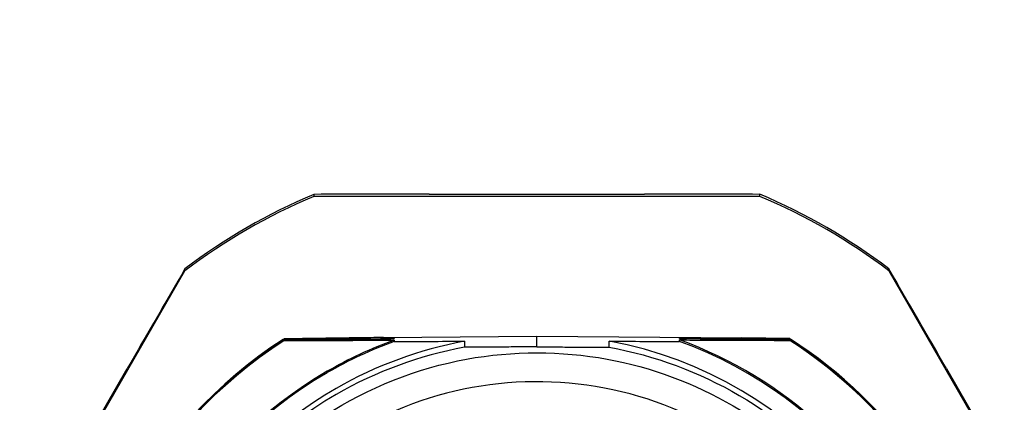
# Model space of a CAD drawing. Header units: millimetres. Extents: x 5828 to 6704, y 123 to 421.
# Tile 19 of 256: x 6384.82 to 6385.648, y 189.511 to 189.832. Entities that reach past the tile are written whole.
import ezdxf

# ---------------------------------------------------------------- set-up
doc = ezdxf.new("R2010")
doc.units = ezdxf.units.MM
doc.layers.add('外形图', color=7, linetype='Continuous')
doc.layers.add('尺寸标注', color=7, linetype='Continuous')
doc.styles.add('微软雅黑', font='msyh.ttc', dxfattribs={"height": 1.5})
doc.dimstyles.new('尺寸标注_1_20比例', dxfattribs={"dimtxt": 1.5, "dimasz": 1.25, "dimexe": 0.5, "dimexo": 0.4, "dimgap": 0.5, "dimtad": 1, "dimdec": 1, "dimlfac": 20, "dimdsep": 46, "dimtxsty": '微软雅黑', "dimcen": 0.09, "dimadec": 0, "dimazin": 0, "dimtp": 0.01, "dimtm": 0.01, "dimtfac": 1, "dimtdec": 1, "dimtofl": 0, "dimtmove": 0, "dimatfit": 3, "dimfxl": 1, "dimtolj": 1, "dimarcsym": 0})

# ---------------------------------------------------------------- blocks, each defined once
blk = doc.blocks.new('*D1099')
at = {"layer": 'Defpoints', "color": 0}
for p in [(6385.30447, 191.54881), (6370.13537, 186.94951), (6385.30451, 186.94951)]:
    blk.add_point(p, dxfattribs=at)
at = {"layer": '尺寸标注', "color": 0, "lineweight": -2}
for p, q in [((6384.90447, 191.54881), (6369.63537, 191.54881)), ((6370.13537, 190.29881), (6370.13537, 188.19951)), ((6384.90451, 186.94951), (6369.63537, 186.94951))]:
    blk.add_line(p, q, dxfattribs=at)
at = {"layer": '尺寸标注', "color": 0}
for points in [[(6370.34371, 190.29881), (6369.92704, 190.29881), (6370.13537, 191.54881)], [(6369.92704, 188.19951), (6370.34371, 188.19951), (6370.13537, 186.94951)]]:
    blk.add_solid(points, dxfattribs=at)
at = {"layer": '尺寸标注', "color": 0, "insert": (6368.8616, 189.3315), "char_height": 1.5, "attachment_point": 5, "rotation": 90, "style": '微软雅黑'}
blk.add_mtext('\\A1;\\A1;{\\fAlibaba PuHuiTi 3.0 55 Regular|b0|i0|c134|p18;92}', dxfattribs=at)

msp = doc.modelspace()

# ---------------------------------------------------------------- linework, layer by layer
at = {"layer": '外形图', "linetype": 'ByBlock'}
for p, q in [((6385.06699, 189.68538), (6385.06699, 189.68364)), ((6385.16404, 189.68556), (6385.34494, 189.68556)), ((6385.44199, 189.68364), (6385.44199, 189.68538)), ((6385.44199, 189.68364), (6385.06699, 189.68364)), ((6384.77103, 189.29632), (6384.95853, 189.62103)), ((6384.95853, 189.62103), (6384.95853, 189.62277)), ((6385.55045, 189.62277), (6385.55045, 189.62103)), ((6385.55045, 189.62103), (6385.73795, 189.29632)), ((6385.04126, 189.56348), (6385.04189, 189.56389)), ((6385.04134, 189.56337), (6385.04189, 189.56372)), ((6385.04189, 189.56389), (6385.04189, 189.56372)), ((6385.04189, 189.56258), (6385.04189, 189.56242)), ((6385.12537, 189.56504), (6385.25449, 189.56616)), ((6385.13365, 189.56386), (6385.1344, 189.56413)), ((6385.1344, 189.56413), (6385.13451, 189.56417)), ((6385.13451, 189.56417), (6385.13451, 189.56384)), ((6385.13451, 189.56286), (6385.13451, 189.56171)), ((6385.19364, 189.56197), (6385.19364, 189.5569)), ((6385.25449, 189.55728), (6385.25449, 189.56616)), ((6385.25449, 189.56616), (6385.42697, 189.56466)), ((6385.31534, 189.5569), (6385.31534, 189.56197)), ((6385.37447, 189.56399), (6385.37447, 189.56431)), ((6385.37447, 189.56431), (6385.37459, 189.56427)), ((6385.37447, 189.56171), (6385.37447, 189.56301)), ((6385.37459, 189.56427), (6385.37531, 189.56401)), ((6385.46709, 189.56413), (6385.42697, 189.56466)), ((6385.46709, 189.56396), (6385.46709, 189.56413)), ((6385.46709, 189.56396), (6385.46764, 189.56361)), ((6385.46709, 189.56265), (6385.46709, 189.56282)), ((6385.46717, 189.56407), (6385.46772, 189.56372)), ((6384.81955, 189.38228), (6384.91, 189.53892)), ((6385.59898, 189.53892), (6385.68943, 189.38228))]:
    msp.add_line(p, q, dxfattribs=at)
for centre, radius, start, end in [((6385.25549, 189.2336), 0.48953, 112.64712, 127.34532), ((6385.14513, 174.0009), 15.68467, 89.930921, 90.285448), ((6385.36385, 174.0009), 15.68467, 89.714552, 90.069079), ((6385.25424, 189.23494), 0.48801, 52.62793, 67.37944), ((6385.25549, 189.23186), 0.48953, 112.64712, 127.34532), ((6385.2535, 189.23186), 0.48953, 52.65468, 67.35288), ((6411.90555, 173.97256), 31.16201, 149.852962, 150.031093), ((6358.60343, 173.97256), 31.16201, 29.968907, 30.147038), ((6385.25477, 189.23309), 0.39338, 122.87183, 180.00042), ((6385.25477, 189.23293), 0.39338, 122.85809, 180.00047), ((6385.25477, 189.23178), 0.39338, 122.76241, 180.00042), ((6385.25477, 189.23162), 0.39338, 122.76235, 237.23759), ((6384.87342, 234.18792), 44.62452, 270.216314, 270.335232), ((6384.87342, 234.18663), 44.62453, 270.216314, 270.335232), ((6385.25501, 189.23067), 0.35337, 109.93814, 120.01599), ((6385.25477, 189.22961), 0.35321, 109.90627, 119.98638), ((6385.25534, 189.22763), 0.33998, 100.45676, 119.92479), ((6385.07437, 210.43222), 20.8706, 270.165101, 270.327428), ((6385.43658, 210.89117), 21.32954, 269.674318, 269.833153), ((6385.25458, 189.23005), 0.33741, 0.0002, 79.61564), ((6384.85674, 144.93292), 44.63407, 89.21649, 89.335391), ((6385.25482, 189.23175), 0.3522, 24.82799, 70.13942), ((6385.25459, 189.23031), 0.3524, 299.99406, 70.10439), ((6385.2549, 189.23222), 0.3927, 13.21074, 57.29288), ((6385.25498, 189.23243), 0.3926, 0.00012, 57.27921), ((6385.25313, 189.23157), 0.3953, 38.88355, 57.13591), ((6385.2549, 189.23369), 0.3927, 13.00239, 57.18355), ((6385.25534, 189.22257), 0.33998, 100.45677, 119.92478), ((6385.25478, 189.23121), 0.35279, 120.0271, 180.00081), ((6385.2544, 189.23031), 0.3524, 119.99405, 249.81951), ((6385.25443, 189.23004), 0.33744, 119.99405, 179.9984), ((6385.25443, 189.22498), 0.33744, 119.99411, 179.13973)]:
    msp.add_arc(centre, radius, start, end, dxfattribs=at)
for points, knots in [([(6385.12537, 189.56504), (6385.11835, 189.56495), (6385.09052, 189.56458), (6385.0627, 189.56419), (6385.04189, 189.56389)], [0, 0, 0, 0, 0.252421, 1, 1, 1, 1]), ([(6385.13451, 189.56384), (6385.12671, 189.56374), (6385.09584, 189.56335), (6385.06496, 189.56291), (6385.04189, 189.56258)], [0, 0, 0, 0, 0.252681, 1, 1, 1, 1]), ([(6385.37447, 189.56431), (6385.38227, 189.56428), (6385.41314, 189.56414), (6385.44402, 189.56403), (6385.46709, 189.56396)], [0, 0, 0, 0, 0.252681, 1, 1, 1, 1]), ([(6385.37447, 189.56301), (6385.38227, 189.56297), (6385.41314, 189.56283), (6385.44402, 189.56272), (6385.46709, 189.56265)], [0, 0, 0, 0, 0.252684, 1, 1, 1, 1]), ([(6385.25449, 189.55728), (6385.24925, 189.55724), (6385.24139, 189.55717), (6385.23091, 189.55709), (6385.22307, 189.55702), (6385.21524, 189.55697), (6385.20875, 189.55693), (6385.2036, 189.5569), (6385.20044, 189.55689), (6385.19794, 189.55687), (6385.19624, 189.55691), (6385.19477, 189.55679), (6385.19413, 189.55698), (6385.19364, 189.55681), (6385.19364, 189.5569)], [0, 0, 0, 0, 0.258378, 0.387505, 0.51651, 0.645233, 0.773257, 0.836652, 0.899062, 0.929498, 0.958801, 0.985206, 0.99556, 1, 1, 1, 1]), ([(6385.25449, 189.55728), (6385.25973, 189.55724), (6385.26759, 189.55717), (6385.27807, 189.55709), (6385.28592, 189.55702), (6385.29374, 189.55697), (6385.30023, 189.55693), (6385.30538, 189.5569), (6385.30854, 189.55689), (6385.31104, 189.55687), (6385.31274, 189.55691), (6385.31421, 189.55679), (6385.31485, 189.55698), (6385.31534, 189.55681), (6385.31534, 189.5569)], [0, 0, 0, 0, 0.258379, 0.387508, 0.516513, 0.645237, 0.773261, 0.836656, 0.899067, 0.929503, 0.958805, 0.98521, 0.995562, 1, 1, 1, 1]), ([(6385.31534, 189.5569), (6385.35359, 189.5499), (6385.42826, 189.52228), (6385.519, 189.44539), (6385.57828, 189.34229), (6385.59199, 189.26386), (6385.59199, 189.22499)], [0, 0, 0, 0, 0.250017, 0.500023, 0.750015, 1, 1, 1, 1]), ([(6385.31354, 188.90273), (6385.27164, 188.89505), (6385.18386, 188.89629), (6385.06365, 188.94831), (6384.97231, 189.04238), (6384.92398, 189.16424), (6384.92594, 189.29531), (6384.97797, 189.41566), (6385.07191, 189.50692), (6385.15355, 189.53922), (6385.19544, 189.5469)], [0, 0, 0, 0, 0.125009, 0.250016, 0.375016, 0.500009, 0.624999, 0.749993, 0.874993, 1, 1, 1, 1]), ([(6385.31354, 189.5469), (6385.35065, 189.54009), (6385.42311, 189.51329), (6385.51117, 189.43871), (6385.56869, 189.33855), (6385.58864, 189.22481), (6385.56869, 189.11107), (6385.51117, 189.01091), (6385.42311, 188.93634), (6385.35065, 188.90953), (6385.31354, 188.90273)], [0, 0, 0, 0, 0.125008, 0.250011, 0.375008, 0.5, 0.624992, 0.749989, 0.874992, 1, 1, 1, 1]), ([(6385.51705, 189.37638), (6385.49733, 189.41052), (6385.4438, 189.47167), (6385.33499, 189.52519), (6385.21399, 189.53323), (6385.13705, 189.50704), (6385.1029, 189.48733)], [0, 0, 0, 0, 0.249987, 0.499988, 0.749996, 1, 1, 1, 1])]:
    msp.add_open_spline(points, degree=3, knots=knots, dxfattribs=at)
msp.add_open_spline([(6385.19544, 189.5469), (6385.23416, 189.55399), (6385.27482, 189.55399), (6385.31354, 189.5469)], degree=3, dxfattribs=at)

# ---------------------------------------------------------------- dimensions: what is measured, and where the dimension line sits
at = {"layer": '尺寸标注'}
dim = msp.add_linear_dim(base=(6370.13537, 186.94951), p1=(6385.30447, 191.54881), p2=(6385.30451, 186.94951), angle=90, text='\\A1;{\\fAlibaba PuHuiTi 3.0 55 Regular|b0|i0|c134|p18;<>}', dimstyle='尺寸标注_1_20比例', dxfattribs=at)
dim.commit()
dim.dimension.update_dxf_attribs({"geometry": '*D1099', "text_midpoint": (6370.13537, 189.3315), "dimtype": 160})

doc.saveas('drawing.dxf')
